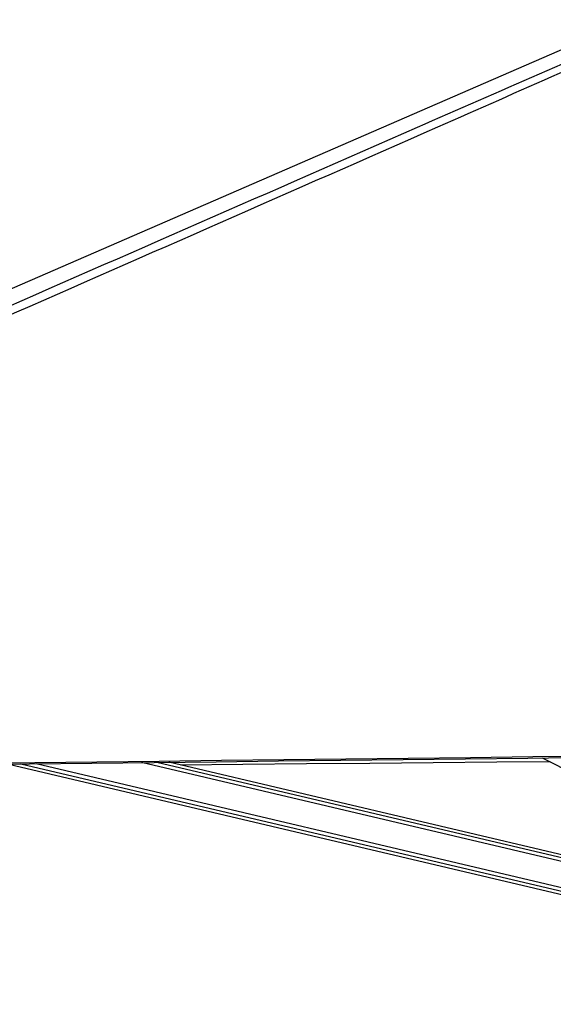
# Paper-space layout '3M DUO Surface Plate' of a CAD drawing. Header units: millimetres. Extents: x 10 to 10348, y 20 to 7979.
# Tile 51 of 117: x 4428 to 4788, y 3015 to 3680. Entities that reach past the tile are written whole.
import ezdxf

# ---------------------------------------------------------------- set-up
doc = ezdxf.new("R2010")
doc.units = ezdxf.units.MM
doc.layers.add('COMPONENT_GEOMETRY', color=7, linetype='Continuous')
doc.styles.add('SLDTEXTSTYLE0', font='TXT', dxfattribs={"width": 0.75})
doc.dimstyles.new('SLDDIMSTYLE1', dxfattribs={"dimtxt": 75, "dimasz": 3.302, "dimexe": 0, "dimexo": 0.0625, "dimgap": 18.75, "dimtad": 0, "dimtih": 1, "dimtoh": 1, "dimdec": 0, "dimrnd": 1e-09, "dimzin": 12, "dimdsep": 46, "dimtxsty": 'SLDTEXTSTYLE0', "dimsah": 1, "dimcen": 0.09, "dimadec": 0, "dimazin": 3, "dimtfac": 1, "dimtdec": 0, "dimtofl": 0, "dimtmove": 0, "dimatfit": 3, "dimfxl": 1, "dimfrac": 2, "dimtolj": 1, "dimtzin": 12, "dimarcsym": 0})

# ---------------------------------------------------------------- blocks, each defined once
blk = doc.blocks.new('_D_15')
at = {"layer": 'COMPONENT_GEOMETRY', "color": 7}
for p, q in [((6592.4, 3169.14), (6087.62, 3169.14)), ((6090.8, 3169.14), (6090.8, 2114.8)), ((6090.8, 941.4), (6090.8, 1995.74)), ((3775.5, 941.4), (6093.97, 941.4))]:
    blk.add_line(p, q, dxfattribs=at)
for points in [[(6090.8, 3169.14), (6090.29, 3165.84), (6091.31, 3165.84)], [(6090.8, 941.4), (6091.31, 944.7), (6090.29, 944.7)]]:
    blk.add_solid(points, dxfattribs=at)
at = {"layer": 'COMPONENT_GEOMETRY', "color": 7, "insert": (5979.97, 2092.42), "char_height": 75, "attachment_point": 1, "style": 'SLDTEXTSTYLE0'}
blk.add_mtext('2228', dxfattribs=at)

psp = doc.layouts.new('3M DUO Surface Plate')

# ---------------------------------------------------------------- linework, layer by layer
at = {"color": 7, "linetype": 'Continuous', "lineweight": 25}
for p, q in [((4420.28, 3177.51), (5069.27, 3024.43)), ((5013.59, 3064.28), (4528.15, 3178.78)), ((4780.19, 3181.76), (5088.62, 3026.52))]:
    psp.add_line(p, q, dxfattribs=at)
at = {"color": 8, "linetype": 'Continuous', "lineweight": 25}
for p, q in [((5069.71, 3026.34), (4428.41, 3177.61)), ((5070.28, 3028.74), (4438.63, 3177.73)), ((5030.51, 3055.77), (4509.88, 3178.57)), ((5021.05, 3060.52), (4520.09, 3178.69))]:
    psp.add_line(p, q, dxfattribs=at)
at = {"color": 7, "linetype": 'Continuous', "lineweight": 25, "flags": 128}
for points in [[(4834.53, 3677.58), (4746.96, 3639.57), (4396.5, 3487.41), (3969.61, 3302.06), (3733.21, 3199.42)], [(4350.15, 3176.69), (4434.2, 3177.68), (4476.22, 3178.17), (4518.24, 3178.67), (4560.27, 3179.16), (4602.29, 3179.66), (4644.31, 3180.15), (4686.34, 3180.65), (4728.36, 3181.15), (4770.38, 3181.64), (4812.41, 3182.14), (4854.43, 3182.64), (4896.45, 3183.14), (4938.48, 3183.63), (4980.5, 3184.13), (5022.52, 3184.63), (5064.55, 3185.13), (5145.73, 3186.09)], [(4395.6, 3178.14), (4479.65, 3179.13), (4521.67, 3179.62), (4563.69, 3180.12), (4605.72, 3180.62), (4647.74, 3181.11), (4689.76, 3181.61), (4731.79, 3182.11), (4773.81, 3182.6), (4815.83, 3183.1), (4857.86, 3183.6), (4899.88, 3184.09), (4941.9, 3184.59), (4983.93, 3185.09), (5025.95, 3185.59), (5067.97, 3186.09), (5145.73, 3187.01)], [(4785.52, 3179.07), (4749.51, 3178.76), (4706.67, 3178.39), (4663.84, 3178.02), (4621.01, 3177.65), (4578.17, 3177.28), (4536.08, 3176.91)]]:
    psp.add_lwpolyline(points, dxfattribs=at)
at = {"color": 7, "linetype": 'Continuous', "lineweight": 25}
psp.add_open_spline([(4873.54, 3680.01), (4846.24, 3667.9), (4791.66, 3643.67), (4639.26, 3576.44), (4318.39, 3435.47), (3986.39, 3290.01), (3751.85, 3187.27), (3713.18, 3170.33), (3712.72, 3170.13)], degree=3, knots=[0, 0, 0, 0, 0.070862, 0.141725, 0.394538, 0.90018, 0.998816, 1, 1, 1, 1], dxfattribs=at)
at = {"color": 8, "linetype": 'Continuous', "lineweight": 25}
psp.add_open_spline([(3734.59, 3186.36), (3885.74, 3252.53), (4108.05, 3349.85), (4428.47, 3490.17), (4625.19, 3576.36), (4778.32, 3643.52), (4833.36, 3667.69), (4860.89, 3679.77)], degree=3, knots=[0, 0, 0, 0, 0.402959, 0.592639, 0.85389, 0.926945, 1, 1, 1, 1], dxfattribs=at)

# ---------------------------------------------------------------- dimensions: what is measured, and where the dimension line sits
at = {"layer": 'COMPONENT_GEOMETRY', "color": 7}
dim = psp.add_linear_dim(base=(6090.8, 941.4), p1=(6593.67, 3169.14), p2=(3774.23, 941.4), angle=90, dimstyle='SLDDIMSTYLE1', dxfattribs=at)
dim.commit()
dim.dimension.update_dxf_attribs({"geometry": '_D_15', "text_midpoint": (6090.8, 2055.27), "dimtype": 160})

doc.saveas('drawing.dxf')
